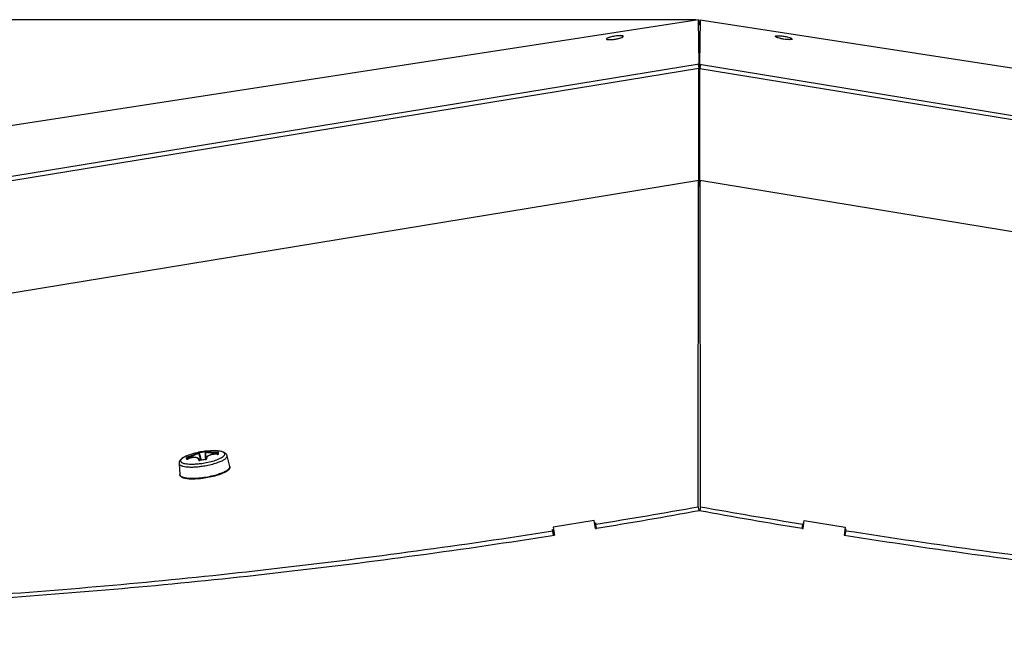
# Model space of a CAD drawing. Header units: millimetres. Extents: x 0 to 420, y 0 to 297.
# Tile 62 of 256: x 112 to 130, y 95 to 106. Entities that reach past the tile are written whole.
import ezdxf

# ---------------------------------------------------------------- set-up
doc = ezdxf.new("R2010")
doc.units = ezdxf.units.MM
doc.header["$LTSCALE"] = 23.1
doc.layers.get('0').update_dxf_attribs({"linetype": 'CONTINUOUS'})
doc.layers.add('02___PRT_ALL_AXES', color=7, linetype='CONTINUOUS')
doc.layers.add('DIM_PILOTEES', color=7, linetype='CONTINUOUS')
doc.styles.add('TEXTSTYLE_5', font='txt', dxfattribs={"width": 1.142857})
doc.dimstyles.new('DIMSTYLE_4', dxfattribs={"dimtxt": 2.5, "dimasz": 0.1875, "dimexe": 0.125, "dimexo": 0.0625, "dimgap": 1.25, "dimtad": 0, "dimtih": 1, "dimtoh": 1, "dimdsep": 46, "dimtxsty": 'TEXTSTYLE_5', "dimblk": '_FILLED', "dimblk1": '_FILLED', "dimblk2": '_FILLED', "dimcen": 0.09, "dimazin": 2, "dimtfac": 1, "dimtofl": 0, "dimtmove": 0, "dimatfit": 3, "dimldrblk": '_FILLED', "dimfxl": 1, "dimtolj": 1, "dimarcsym": 0})

# ---------------------------------------------------------------- blocks, each defined once
blk = doc.blocks.new('_FILLED')
at = {"color": 0, "linetype": 'BYBLOCK'}
blk.add_solid([(0, 0), (-1, 0.167), (-1, -0.167)], dxfattribs=at)
blk = doc.blocks.new('*D9')
at = {"layer": 'DIM_PILOTEES', "color": 2, "linetype": 'CONTINUOUS'}
for p, q in [((67.042, 106.042), (64.059, 106.042)), ((64.184, 106.042), (64.184, 83.788)), ((124.063, 106.042), (67.042, 106.042)), ((64.184, 53.247), (64.184, 78.788)), ((67.042, 53.247), (64.059, 53.247)), ((101.309, 53.247), (67.042, 53.247))]:
    blk.add_line(p, q, dxfattribs=at)
at = {"layer": 'DIM_PILOTEES', "color": 2, "linetype": 'CONTINUOUS', "xscale": 0.1875, "yscale": 0.1875, "zscale": 0.1875}
for p, rotation in [((64.184, 106.042), 90), ((64.184, 53.247), 270)]:
    blk.add_blockref('_FILLED', p, dxfattribs=dict(at, rotation=rotation))
at = {"layer": 'DIM_PILOTEES', "color": 2, "linetype": 'CONTINUOUS', "insert": (64.184, 82.538), "char_height": 2.5, "width": 8.57143, "attachment_point": 2, "line_spacing_factor": 0.9, "style": 'TEXTSTYLE_5'}
blk.add_mtext('{\\ftxt;\\W0.0001;\\H0.0001;\\~}{\\ftxt;\\W2.2857142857;\\H2.5; }{\\ftxt;\\W0.0001;\\H0.0001;\\~}', dxfattribs=at)

msp = doc.modelspace()

# ---------------------------------------------------------------- linework, layer by layer
at = {"color": 7, "linetype": 'CONTINUOUS'}
for p, q in [((124.111, 106.039), (91.578, 101.032)), ((124.126, 105.256), (124.111, 106.039)), ((124.127, 105.942), (124.111, 106.039)), ((124.125, 105.95), (124.14, 106.039)), ((124.142, 106.039), (124.127, 105.255)), ((124.127, 105.942), (124.142, 106.039)), ((124.14, 106.039), (156.675, 101.032)), ((122.779, 105.747), (122.779, 105.748)), ((125.474, 105.747), (125.474, 105.747)), ((125.474, 105.747), (125.474, 105.747)), ((124.126, 105.256), (88.579, 99.441)), ((124.116, 105.18), (88.694, 99.386)), ((124.104, 105.252), (124.116, 105.18)), ((124.127, 105.255), (124.116, 105.185)), ((124.127, 105.116), (124.116, 105.18)), ((124.118, 103.2), (124.116, 105.18)), ((124.126, 105.256), (124.138, 105.184)), ((124.127, 105.255), (159.674, 99.441)), ((124.127, 105.116), (124.137, 105.18)), ((124.135, 103.2), (124.137, 105.18)), ((124.149, 105.252), (124.137, 105.18)), ((124.137, 105.18), (159.559, 99.386)), ((91.339, 97.838), (124.118, 103.2)), ((124.107, 97.421), (124.111, 103.189)), ((124.109, 103.199), (124.111, 103.189)), ((124.111, 103.189), (124.127, 103.091)), ((124.13, 103.126), (124.118, 103.2)), ((124.124, 103.125), (124.135, 103.2)), ((124.142, 103.189), (124.127, 103.091)), ((124.135, 103.2), (156.914, 97.838)), ((124.144, 103.198), (124.142, 103.189)), ((124.146, 97.421), (124.142, 103.189)), ((115.259, 98.381), (115.258, 98.382)), ((115.26, 98.379), (115.259, 98.381)), ((115.262, 98.378), (115.26, 98.379)), ((115.262, 98.376), (115.262, 98.378)), ((115.263, 98.375), (115.262, 98.376)), ((115.298, 98.246), (115.263, 98.375)), ((115.267, 98.375), (115.263, 98.375)), ((115.273, 98.376), (115.267, 98.375)), ((115.384, 98.404), (115.371, 98.403)), ((115.371, 98.403), (115.372, 98.392)), ((115.38, 98.393), (115.372, 98.392)), ((115.381, 98.394), (115.38, 98.393)), ((115.382, 98.396), (115.381, 98.394)), ((115.381, 98.394), (115.381, 98.393)), ((115.381, 98.393), (115.388, 98.26)), ((115.384, 98.4), (115.382, 98.398)), ((115.382, 98.398), (115.382, 98.396)), ((115.385, 98.402), (115.384, 98.4)), ((115.386, 98.403), (115.385, 98.402)), ((115.387, 98.403), (115.386, 98.403)), ((115.387, 98.403), (115.387, 98.403)), ((115.483, 98.343), (115.469, 98.34)), ((115.497, 98.346), (115.483, 98.343)), ((115.512, 98.348), (115.497, 98.346)), ((115.527, 98.35), (115.512, 98.348)), ((115.543, 98.351), (115.527, 98.35)), ((115.559, 98.351), (115.543, 98.351)), ((115.576, 98.351), (115.559, 98.351)), ((115.589, 98.35), (115.576, 98.351)), ((115.588, 98.35), (115.587, 98.374)), ((115.589, 98.35), (115.589, 98.35)), ((115.59, 98.35), (115.589, 98.35)), ((115.592, 98.35), (115.59, 98.35)), ((115.594, 98.35), (115.592, 98.35)), ((115.596, 98.35), (115.594, 98.35)), ((115.598, 98.35), (115.596, 98.35)), ((115.598, 98.367), (115.598, 98.37)), ((115.599, 98.35), (115.598, 98.367)), ((115.599, 98.35), (115.598, 98.35)), ((115.601, 98.35), (115.599, 98.35)), ((115.602, 98.351), (115.601, 98.35)), ((115.603, 98.351), (115.602, 98.351)), ((115.603, 98.351), (115.603, 98.351)), ((115.603, 98.351), (115.603, 98.351)), ((115.603, 98.351), (115.603, 98.351)), ((114.913, 98.186), (114.927, 97.991)), ((115.044, 98.279), (115.043, 98.291)), ((115.054, 98.264), (115.053, 98.264)), ((115.055, 98.264), (115.054, 98.264)), ((115.056, 98.265), (115.055, 98.264)), ((115.061, 98.266), (115.056, 98.284)), ((115.061, 98.266), (115.056, 98.284)), ((115.057, 98.273), (115.056, 98.284)), ((115.057, 98.265), (115.056, 98.265)), ((115.057, 98.264), (115.064, 98.266)), ((115.059, 98.265), (115.057, 98.265)), ((115.06, 98.266), (115.059, 98.265)), ((115.062, 98.266), (115.06, 98.266)), ((115.061, 98.266), (115.061, 98.266)), ((115.064, 98.267), (115.062, 98.266)), ((115.065, 98.267), (115.064, 98.267)), ((115.066, 98.268), (115.065, 98.267)), ((115.072, 98.27), (115.066, 98.292)), ((115.072, 98.27), (115.066, 98.292)), ((115.079, 98.273), (115.066, 98.268)), ((115.066, 98.267), (115.066, 98.268)), ((115.094, 98.278), (115.079, 98.273)), ((115.083, 98.335), (115.083, 98.335)), ((115.11, 98.283), (115.094, 98.278)), ((115.125, 98.286), (115.11, 98.283)), ((115.14, 98.29), (115.125, 98.286)), ((115.154, 98.292), (115.14, 98.29)), ((115.168, 98.294), (115.154, 98.292)), ((115.182, 98.295), (115.168, 98.294)), ((115.195, 98.295), (115.182, 98.295)), ((115.207, 98.294), (115.195, 98.295)), ((115.219, 98.292), (115.207, 98.294)), ((115.23, 98.29), (115.219, 98.292)), ((115.239, 98.287), (115.23, 98.29)), ((115.248, 98.283), (115.239, 98.287)), ((115.255, 98.278), (115.248, 98.283)), ((115.261, 98.272), (115.255, 98.278)), ((115.267, 98.266), (115.261, 98.272)), ((115.27, 98.259), (115.267, 98.266)), ((115.272, 98.254), (115.27, 98.259)), ((115.272, 98.254), (115.275, 98.243)), ((115.273, 98.243), (115.272, 98.243)), ((115.272, 98.243), (115.272, 98.243)), ((115.274, 98.243), (115.273, 98.243)), ((115.276, 98.243), (115.274, 98.243)), ((115.275, 98.241), (115.28, 98.242)), ((115.277, 98.243), (115.276, 98.243)), ((115.279, 98.243), (115.277, 98.243)), ((115.281, 98.243), (115.279, 98.243)), ((115.283, 98.243), (115.281, 98.243)), ((115.297, 98.246), (115.283, 98.243)), ((115.283, 98.242), (115.283, 98.243)), ((115.315, 98.249), (115.297, 98.246)), ((115.333, 98.252), (115.315, 98.249)), ((115.35, 98.255), (115.333, 98.252)), ((115.368, 98.257), (115.35, 98.255)), ((115.382, 98.259), (115.368, 98.257)), ((115.379, 98.259), (115.379, 98.259)), ((115.383, 98.258), (115.382, 98.259)), ((115.383, 98.259), (115.382, 98.259)), ((115.386, 98.26), (115.383, 98.259)), ((115.387, 98.26), (115.386, 98.26)), ((115.389, 98.261), (115.387, 98.26)), ((115.391, 98.261), (115.389, 98.261)), ((115.392, 98.278), (115.391, 98.269)), ((115.391, 98.269), (115.392, 98.262)), ((115.392, 98.262), (115.391, 98.261)), ((115.393, 98.286), (115.392, 98.278)), ((115.393, 98.262), (115.392, 98.262)), ((115.397, 98.293), (115.393, 98.286)), ((115.394, 98.263), (115.393, 98.263)), ((115.393, 98.263), (115.393, 98.262)), ((115.394, 98.263), (115.394, 98.263)), ((115.401, 98.301), (115.397, 98.293)), ((115.408, 98.308), (115.401, 98.301)), ((115.415, 98.314), (115.408, 98.308)), ((115.424, 98.321), (115.415, 98.314)), ((115.433, 98.326), (115.424, 98.321)), ((115.444, 98.331), (115.433, 98.326)), ((115.456, 98.336), (115.444, 98.331)), ((115.469, 98.34), (115.456, 98.336)), ((115.811, 98.135), (115.763, 98.325)), ((115.811, 98.135), (115.813, 98.127)), ((114.927, 97.991), (114.927, 97.991)), ((124.107, 97.421), (124.117, 97.355)), ((124.146, 97.421), (124.136, 97.355)), ((122.288, 97.038), (122.272, 97.155)), ((122.275, 97.137), (122.29, 97.139)), ((122.29, 97.139), (122.292, 97.114)), ((125.963, 97.139), (125.961, 97.114)), ((125.963, 97.038), (125.978, 97.155)), ((125.976, 97.137), (125.963, 97.139)), ((121.529, 97.019), (121.546, 97.022)), ((121.532, 96.994), (121.529, 97.019)), ((121.546, 96.918), (121.529, 97.019)), ((121.544, 96.918), (121.532, 96.994)), ((122.304, 97.04), (122.292, 97.114)), ((125.949, 97.04), (125.961, 97.114)), ((126.724, 97.018), (126.704, 97.022)), ((126.707, 96.917), (126.724, 97.018)), ((126.709, 96.917), (126.721, 96.993)), ((126.721, 96.993), (126.724, 97.018))]:
    msp.add_line(p, q, dxfattribs=at)
at = {"color": 3, "linetype": 'CONTINUOUS'}
for p, q in [((124.121, 103.124), (124.13, 103.126)), ((124.132, 103.124), (124.124, 103.125)), ((122.267, 97.181), (121.541, 97.063)), ((122.286, 97.037), (122.267, 97.181)), ((125.964, 97.037), (125.983, 97.181)), ((125.983, 97.181), (126.71, 97.063)), ((121.541, 97.063), (121.559, 96.92)), ((122.286, 97.037), (122.304, 97.04)), ((125.949, 97.04), (125.964, 97.037)), ((126.71, 97.063), (126.691, 96.92))]:
    msp.add_line(p, q, dxfattribs=at)
at = {"color": 7, "linetype": 'CONTINUOUS'}
for centre, radius, start, end in [((115.519, 97.142), 1.27, 95.9992, 110.0868), ((115.519, 97.137), 1.275, 96.6764, 101.222), ((115.519, 97.135), 1.265, 96.6761, 101.2216), ((99.589, 93.947), 16.297, 15.3034, 15.7702), ((131.624, 99.095), 16.267, 182.4768, 182.9452), ((115.397, 98.24), 0.165, 93.8349, 94.5311), ((115.519, 97.141), 1.271, 88.4216, 95.9951), ((115.532, 97.602), 0.811, 87.675, 88.4217), ((115.534, 97.665), 0.747, 86.7165, 87.6781), ((115.539, 97.747), 0.665, 85.245, 86.7263), ((115.594, 98.419), 0.0692, 265.9659, 268.3014), ((115.55, 97.867), 0.544, 82.9157, 85.2924), ((113.396, 98.184), 2.21, 4.6716, 4.8184), ((112.774, 98.133), 2.834, 4.5484, 4.6723), ((111.982, 98.07), 3.628, 4.4253, 4.5483), ((113.143, 98.173), 2.474, 4.5345, 4.8096), ((111.59, 98.049), 4.033, 4.3484, 4.5451), ((115.557, 97.924), 0.487, 82.6328, 82.8929), ((114.941, 98.188), 0.0278, 184.5513, 191.8864), ((115.615, 98.325), 0.573, 184.6273, 186.0091), ((115.049, 98.256), 0.00978, 45.5505, 57.3047), ((115.557, 98.313), 0.501, 184.5692, 185.4521), ((115.039, 98.334), 0.072, 289.8205, 291.925), ((115.232, 98.244), 0.0412, 358.6084, 359.2127), ((115.274, 98.285), 0.044, 277.4531, 281.1006), ((115.542, 96.92), 1.347, 96.7988, 101.101), ((115.098, 99.728), 1.553, 277.1193, 281.0155), ((115.377, 98.302), 0.0447, 276.7981, 278.1113), ((115.377, 98.302), 0.0442, 278.1058, 280.9335), ((115.378, 98.299), 0.0417, 280.8986, 285.8414), ((115.43, 98.272), 0.0389, 193.4329, 194.3183), ((115.736, 98.318), 0.0278, 4.5624, 14.4142), ((115.084, 99.812), 1.688, 277.4775, 280.6879), ((115.783, 98.128), 0.0296, 358.4461, 4.5272), ((115.781, 98.128), 0.0312, 352.9427, 358.434), ((102.175, 221.564), 126.066, 279.18232, 280.01868), ((146.078, 221.564), 126.066, 259.98132, 260.81768)]:
    msp.add_arc(centre, radius, start, end, dxfattribs=at)
at = {"color": 3, "linetype": 'CONTINUOUS'}
for centre, radius, start, end in [((104.94, 202.363), 106.744, 279.3619, 280.35401), ((143.311, 202.366), 106.747, 259.646, 260.63948)]:
    msp.add_arc(centre, radius, start, end, dxfattribs=at)
at = {"color": 7, "linetype": 'CONTINUOUS'}
for points, knots in [([(122.779, 105.748), (122.778, 105.753), (122.758, 105.758), (122.73, 105.759), (122.682, 105.757), (122.629, 105.75), (122.576, 105.74), (122.529, 105.727), (122.501, 105.716), (122.483, 105.706), (122.483, 105.7)], [0, 0, 0, 0, 0.048273, 0.155142, 0.311228, 0.494765, 0.679184, 0.837767, 0.948289, 1, 1, 1, 1]), ([(122.483, 105.7), (122.483, 105.699), (122.483, 105.699), (122.484, 105.698), (122.484, 105.698)], [0, 0, 0, 0, 0.488552, 1, 1, 1, 1]), ([(122.484, 105.698), (122.487, 105.693), (122.507, 105.689), (122.539, 105.688), (122.586, 105.691), (122.639, 105.698), (122.691, 105.708), (122.735, 105.721), (122.763, 105.731), (122.779, 105.742), (122.779, 105.747)], [0, 0, 0, 0, 0.057427, 0.171115, 0.329287, 0.510732, 0.690421, 0.843604, 0.949942, 1, 1, 1, 1]), ([(125.474, 105.747), (125.475, 105.752), (125.495, 105.758), (125.523, 105.759), (125.571, 105.757), (125.624, 105.75), (125.678, 105.74), (125.724, 105.727), (125.752, 105.716), (125.77, 105.705), (125.77, 105.7)], [0, 0, 0, 0, 0.048273, 0.155142, 0.311228, 0.494765, 0.679184, 0.837767, 0.948289, 1, 1, 1, 1]), ([(125.474, 105.747), (125.474, 105.748), (125.474, 105.749), (125.474, 105.749), (125.475, 105.749)], [0, 0, 0, 0, 0.48858, 1, 1, 1, 1]), ([(125.475, 105.744), (125.474, 105.745), (125.474, 105.745), (125.474, 105.746), (125.474, 105.747)], [0, 0, 0, 0, 0.526177, 1, 1, 1, 1]), ([(125.77, 105.699), (125.769, 105.694), (125.749, 105.689), (125.72, 105.688), (125.673, 105.69), (125.619, 105.697), (125.566, 105.707), (125.52, 105.72), (125.492, 105.731), (125.474, 105.742), (125.474, 105.747)], [0, 0, 0, 0, 0.048277, 0.155148, 0.311235, 0.494772, 0.679189, 0.837771, 0.948291, 1, 1, 1, 1]), ([(125.475, 105.749), (125.478, 105.754), (125.498, 105.758), (125.53, 105.759), (125.577, 105.756), (125.63, 105.749), (125.681, 105.739), (125.726, 105.726), (125.753, 105.716), (125.77, 105.705), (125.77, 105.7)], [0, 0, 0, 0, 0.057425, 0.171113, 0.329284, 0.510729, 0.69042, 0.843604, 0.949943, 1, 1, 1, 1]), ([(125.769, 105.697), (125.766, 105.693), (125.747, 105.689), (125.717, 105.687), (125.672, 105.69), (125.621, 105.697), (125.57, 105.706), (125.526, 105.718), (125.495, 105.729), (125.477, 105.738), (125.475, 105.744)], [0, 0, 0, 0, 0.055076, 0.163291, 0.314543, 0.489974, 0.666994, 0.822777, 0.937736, 1, 1, 1, 1]), ([(125.77, 105.699), (125.77, 105.699), (125.77, 105.698), (125.769, 105.698), (125.769, 105.697)], [0, 0, 0, 0, 0.488552, 1, 1, 1, 1]), ([(115.063, 98.303), (115.088, 98.312), (115.123, 98.325), (115.169, 98.343), (115.194, 98.353), (115.211, 98.361), (115.223, 98.366), (115.232, 98.37), (115.239, 98.374), (115.245, 98.377), (115.248, 98.378), (115.249, 98.38), (115.25, 98.381), (115.251, 98.381), (115.251, 98.382), (115.251, 98.382), (115.251, 98.382)], [0, 0, 0, 0, 0.379175, 0.555433, 0.710844, 0.778194, 0.837484, 0.888011, 0.929224, 0.960737, 0.972792, 0.982376, 0.989529, 0.994369, 0.997331, 1, 1, 1, 1]), ([(115.066, 98.292), (115.079, 98.297), (115.103, 98.306), (115.14, 98.319), (115.174, 98.332), (115.204, 98.344), (115.228, 98.355), (115.245, 98.363), (115.255, 98.368), (115.259, 98.371), (115.262, 98.373), (115.263, 98.374), (115.263, 98.375)], [0, 0, 0, 0, 0.185504, 0.368521, 0.540782, 0.694161, 0.821361, 0.916583, 0.950944, 0.976109, 0.992123, 1, 1, 1, 1]), ([(115.271, 98.387), (115.268, 98.387), (115.264, 98.386), (115.258, 98.385), (115.254, 98.384), (115.252, 98.383), (115.251, 98.383), (115.251, 98.382), (115.251, 98.382)], [0, 0, 0, 0, 0.391468, 0.721408, 0.845566, 0.935229, 0.986747, 1, 1, 1, 1]), ([(115.271, 98.387), (115.271, 98.387), (115.271, 98.387), (115.271, 98.386), (115.271, 98.385), (115.272, 98.383), (115.272, 98.38), (115.273, 98.377), (115.273, 98.376)], [0, 0, 0, 0, 0.024944, 0.087291, 0.184481, 0.31225, 0.635409, 1, 1, 1, 1]), ([(115.381, 98.393), (115.381, 98.392), (115.383, 98.391), (115.386, 98.39), (115.391, 98.388), (115.401, 98.386), (115.419, 98.384), (115.445, 98.381), (115.476, 98.379), (115.511, 98.377), (115.548, 98.375), (115.574, 98.375), (115.587, 98.374)], [0, 0, 0, 0, 0.008504, 0.02476, 0.049937, 0.084142, 0.17868, 0.304931, 0.457428, 0.629274, 0.812761, 1, 1, 1, 1]), ([(115.391, 98.405), (115.391, 98.405), (115.388, 98.405), (115.387, 98.405), (115.386, 98.405)], [0, 0, 0, 0, 0.195287, 1, 1, 1, 1]), ([(115.391, 98.405), (115.388, 98.403), (115.402, 98.399), (115.409, 98.398), (115.419, 98.396), (115.43, 98.395), (115.449, 98.393), (115.475, 98.391), (115.51, 98.389), (115.547, 98.387), (115.573, 98.386), (115.586, 98.386)], [0, 0, 0, 0, 0.055926, 0.095284, 0.14449, 0.203028, 0.270216, 0.4271, 0.607158, 0.801258, 1, 1, 1, 1]), ([(115.589, 98.35), (115.564, 98.351), (115.526, 98.351), (115.479, 98.342), (115.449, 98.333), (115.425, 98.32), (115.408, 98.306), (115.399, 98.288), (115.4, 98.276), (115.402, 98.27)], [0, 0, 0, 0, 0.338691, 0.494114, 0.632312, 0.74946, 0.845168, 0.924668, 1, 1, 1, 1]), ([(115.763, 98.325), (115.76, 98.334), (115.752, 98.351), (115.733, 98.371), (115.71, 98.384), (115.675, 98.398), (115.622, 98.408), (115.578, 98.411), (115.554, 98.412)], [0, 0, 0, 0, 0.118359, 0.230046, 0.337833, 0.448986, 0.699997, 1, 1, 1, 1]), ([(115.586, 98.386), (115.586, 98.385), (115.587, 98.384), (115.587, 98.38), (115.587, 98.377), (115.587, 98.374)], [0, 0, 0, 0, 0.130557, 0.363004, 1, 1, 1, 1]), ([(115.609, 98.38), (115.609, 98.381), (115.606, 98.383), (115.601, 98.384), (115.594, 98.385), (115.589, 98.385), (115.586, 98.386)], [0, 0, 0, 0, 0.111273, 0.334468, 0.646526, 1, 1, 1, 1]), ([(115.598, 98.37), (115.598, 98.37), (115.597, 98.371), (115.593, 98.373), (115.589, 98.374), (115.587, 98.374)], [0, 0, 0, 0, 0.130487, 0.35844, 1, 1, 1, 1]), ([(115.592, 98.349), (115.593, 98.349), (115.595, 98.349), (115.598, 98.349), (115.6, 98.35)], [0, 0, 0, 0, 0.260188, 1, 1, 1, 1]), ([(115.609, 98.38), (115.606, 98.38), (115.6, 98.378), (115.598, 98.372), (115.598, 98.37)], [0, 0, 0, 0, 0.504362, 1, 1, 1, 1]), ([(115.6, 98.35), (115.602, 98.35), (115.604, 98.35), (115.608, 98.351), (115.611, 98.353), (115.611, 98.354)], [0, 0, 0, 0, 0.372479, 0.667882, 1, 1, 1, 1]), ([(115.604, 98.263), (115.622, 98.27), (115.653, 98.284), (115.687, 98.305), (115.707, 98.322), (115.718, 98.336), (115.723, 98.348), (115.723, 98.356)], [0, 0, 0, 0, 0.361087, 0.646987, 0.76054, 0.85532, 1, 1, 1, 1]), ([(115.723, 98.356), (115.723, 98.359), (115.721, 98.365), (115.715, 98.374), (115.706, 98.381), (115.689, 98.391), (115.659, 98.401), (115.634, 98.405), (115.619, 98.407)], [0, 0, 0, 0, 0.074648, 0.155797, 0.250035, 0.361322, 0.641392, 1, 1, 1, 1]), ([(115.083, 98.335), (115.06, 98.327), (115.02, 98.31), (114.973, 98.284), (114.944, 98.26), (114.927, 98.239), (114.915, 98.215), (114.912, 98.196), (114.913, 98.186)], [0, 0, 0, 0, 0.29995, 0.550926, 0.662093, 0.769914, 0.881597, 1, 1, 1, 1]), ([(114.914, 98.183), (114.917, 98.167), (114.94, 98.152), (114.966, 98.143), (114.994, 98.135), (115.036, 98.129), (115.094, 98.125), (115.159, 98.125), (115.23, 98.129), (115.279, 98.135), (115.304, 98.138)], [0, 0, 0, 0, 0.118408, 0.162662, 0.213283, 0.333117, 0.47578, 0.637629, 0.814097, 1, 1, 1, 1]), ([(115.083, 98.335), (115.062, 98.327), (115.025, 98.312), (114.984, 98.29), (114.96, 98.271), (114.948, 98.258), (114.941, 98.245), (114.94, 98.237), (114.94, 98.233)], [0, 0, 0, 0, 0.36351, 0.651799, 0.765488, 0.859239, 0.93551, 1, 1, 1, 1]), ([(114.94, 98.233), (114.94, 98.23), (114.942, 98.223), (114.948, 98.215), (114.957, 98.207), (114.974, 98.198), (115.003, 98.188), (115.046, 98.181), (115.098, 98.177), (115.157, 98.176), (115.222, 98.18), (115.267, 98.184), (115.29, 98.187)], [0, 0, 0, 0, 0.02464, 0.051409, 0.082474, 0.119137, 0.211366, 0.32944, 0.471383, 0.633626, 0.811587, 1, 1, 1, 1]), ([(115.063, 98.303), (115.061, 98.302), (115.056, 98.3), (115.049, 98.297), (115.045, 98.294), (115.043, 98.292), (115.043, 98.291)], [0, 0, 0, 0, 0.345555, 0.65583, 0.883018, 1, 1, 1, 1]), ([(115.043, 98.291), (115.046, 98.292), (115.052, 98.292), (115.056, 98.287), (115.056, 98.284)], [0, 0, 0, 0, 0.503679, 1, 1, 1, 1]), ([(115.045, 98.265), (115.045, 98.264), (115.049, 98.263), (115.053, 98.263), (115.056, 98.264), (115.057, 98.264)], [0, 0, 0, 0, 0.317993, 0.617524, 1, 1, 1, 1]), ([(115.066, 98.292), (115.064, 98.291), (115.06, 98.289), (115.057, 98.287), (115.056, 98.285), (115.056, 98.284)], [0, 0, 0, 0, 0.634735, 0.866006, 1, 1, 1, 1]), ([(115.063, 98.303), (115.063, 98.303), (115.063, 98.301), (115.064, 98.298), (115.065, 98.295), (115.066, 98.292)], [0, 0, 0, 0, 0.132094, 0.364003, 1, 1, 1, 1]), ([(115.262, 98.248), (115.262, 98.254), (115.26, 98.266), (115.248, 98.28), (115.228, 98.289), (115.203, 98.294), (115.172, 98.294), (115.126, 98.288), (115.09, 98.277), (115.066, 98.267)], [0, 0, 0, 0, 0.076703, 0.154725, 0.247801, 0.362707, 0.499849, 0.655731, 1, 1, 1, 1]), ([(115.262, 98.248), (115.261, 98.247), (115.262, 98.245), (115.265, 98.243), (115.27, 98.242), (115.273, 98.241), (115.275, 98.241)], [0, 0, 0, 0, 0.176172, 0.388209, 0.663988, 1, 1, 1, 1]), ([(115.262, 98.248), (115.264, 98.249), (115.268, 98.248), (115.272, 98.245), (115.273, 98.243)], [0, 0, 0, 0, 0.512503, 1, 1, 1, 1]), ([(115.402, 98.27), (115.4, 98.27), (115.396, 98.268), (115.393, 98.264), (115.393, 98.262)], [0, 0, 0, 0, 0.514025, 1, 1, 1, 1]), ([(115.394, 98.261), (115.397, 98.262), (115.4, 98.264), (115.402, 98.269), (115.402, 98.27)], [0, 0, 0, 0, 0.602636, 1, 1, 1, 1]), ([(115.395, 98.204), (115.433, 98.211), (115.504, 98.228), (115.573, 98.25), (115.604, 98.263)], [0, 0, 0, 0, 0.532052, 1, 1, 1, 1]), ([(115.397, 98.153), (115.435, 98.16), (115.506, 98.176), (115.575, 98.197), (115.607, 98.209)], [0, 0, 0, 0, 0.524711, 1, 1, 1, 1]), ([(115.607, 98.209), (115.63, 98.217), (115.67, 98.233), (115.715, 98.258), (115.741, 98.279), (115.754, 98.293), (115.762, 98.306), (115.764, 98.316), (115.763, 98.32)], [0, 0, 0, 0, 0.363607, 0.651994, 0.765698, 0.859425, 0.935624, 1, 1, 1, 1]), ([(115.138, 97.927), (115.178, 97.927), (115.262, 97.931), (115.388, 97.947), (115.513, 97.972), (115.594, 97.995), (115.632, 98.008)], [0, 0, 0, 0, 0.239429, 0.499986, 0.76055, 1, 1, 1, 1]), ([(115.634, 97.992), (115.596, 97.979), (115.516, 97.956), (115.391, 97.93), (115.264, 97.915), (115.18, 97.911), (115.14, 97.912)], [0, 0, 0, 0, 0.238963, 0.499993, 0.761027, 1, 1, 1, 1]), ([(115.632, 98.008), (115.656, 98.016), (115.701, 98.033), (115.751, 98.059), (115.781, 98.08), (115.8, 98.098), (115.811, 98.114), (115.812, 98.124)], [0, 0, 0, 0, 0.356506, 0.645023, 0.760984, 0.857766, 1, 1, 1, 1]), ([(115.813, 98.127), (115.813, 98.12), (115.811, 98.106), (115.8, 98.086), (115.784, 98.069), (115.754, 98.046), (115.704, 98.019), (115.659, 98.001), (115.634, 97.992)], [0, 0, 0, 0, 0.089136, 0.180046, 0.278908, 0.390964, 0.663407, 1, 1, 1, 1]), ([(115.14, 97.912), (115.113, 97.912), (115.074, 97.914), (115.025, 97.922), (114.994, 97.93), (114.969, 97.939), (114.948, 97.952), (114.932, 97.969), (114.928, 97.983), (114.927, 97.991)], [0, 0, 0, 0, 0.33938, 0.483938, 0.610875, 0.721289, 0.818683, 0.909764, 1, 1, 1, 1]), ([(114.927, 97.991), (114.927, 97.986), (114.931, 97.976), (114.944, 97.963), (114.962, 97.953), (114.987, 97.944), (115.017, 97.937), (115.068, 97.929), (115.109, 97.928), (115.138, 97.927)], [0, 0, 0, 0, 0.061869, 0.134174, 0.22486, 0.337243, 0.472046, 0.628586, 1, 1, 1, 1]), ([(103.253, 95.653), (104.651, 95.616), (107.558, 95.628), (112.043, 95.863), (116.741, 96.312), (119.924, 96.744), (121.532, 96.994)], [0, 0, 0, 0, 0.228577, 0.475013, 0.734034, 1, 1, 1, 1]), ([(145, 95.652), (143.602, 95.616), (140.695, 95.628), (136.21, 95.863), (131.512, 96.311), (128.329, 96.743), (126.721, 96.993)], [0, 0, 0, 0, 0.228577, 0.475013, 0.734034, 1, 1, 1, 1])]:
    msp.add_open_spline(points, degree=3, knots=knots, dxfattribs=at)
for points in [[(115.251, 98.382), (115.253, 98.383), (115.256, 98.383), (115.258, 98.382)], [(115.391, 98.405), (115.389, 98.404), (115.388, 98.404), (115.387, 98.403)], [(115.611, 98.354), (115.608, 98.355), (115.604, 98.353), (115.602, 98.351)], [(115.045, 98.265), (115.048, 98.266), (115.052, 98.266), (115.054, 98.264)], [(115.273, 98.244), (115.273, 98.247), (115.273, 98.25), (115.272, 98.254)], [(115.389, 98.259), (115.391, 98.26), (115.393, 98.26), (115.394, 98.261)], [(115.391, 98.269), (115.391, 98.267), (115.392, 98.265), (115.392, 98.263)]]:
    msp.add_open_spline(points, degree=3, dxfattribs=at)
at = {"color": 3, "linetype": 'CONTINUOUS'}
for points, knots in [([(103.273, 95.59), (104.67, 95.556), (107.576, 95.569), (112.06, 95.796), (116.762, 96.234), (119.949, 96.666), (121.559, 96.92)], [0, 0, 0, 0, 0.228407, 0.474641, 0.733629, 1, 1, 1, 1]), ([(126.691, 96.92), (128.301, 96.666), (131.488, 96.234), (136.19, 95.796), (140.675, 95.569), (143.58, 95.556), (144.978, 95.59)], [0, 0, 0, 0, 0.266371, 0.525359, 0.771593, 1, 1, 1, 1])]:
    msp.add_open_spline(points, degree=3, knots=knots, dxfattribs=at)
at = {"layer": '02___PRT_ALL_AXES', "color": 7, "linetype": 'CONTINUOUS'}
msp.add_line((122.779, 105.747), (122.779, 105.748), dxfattribs=at)
for points, knots in [([(122.483, 105.7), (122.484, 105.695), (122.504, 105.689), (122.533, 105.688), (122.58, 105.69), (122.634, 105.697), (122.687, 105.707), (122.733, 105.72), (122.762, 105.731), (122.779, 105.742), (122.779, 105.747)], [0, 0, 0, 0, 0.048277, 0.155148, 0.311235, 0.494772, 0.679189, 0.837771, 0.948291, 1, 1, 1, 1]), ([(122.484, 105.703), (122.484, 105.703), (122.483, 105.702), (122.483, 105.701), (122.483, 105.7)], [0, 0, 0, 0, 0.526141, 1, 1, 1, 1]), ([(122.778, 105.75), (122.775, 105.754), (122.757, 105.758), (122.726, 105.76), (122.681, 105.757), (122.63, 105.751), (122.58, 105.741), (122.535, 105.729), (122.504, 105.718), (122.487, 105.709), (122.484, 105.703)], [0, 0, 0, 0, 0.055076, 0.16329, 0.314541, 0.489974, 0.666995, 0.822778, 0.937737, 1, 1, 1, 1]), ([(122.779, 105.748), (122.779, 105.748), (122.779, 105.749), (122.779, 105.75), (122.778, 105.75)], [0, 0, 0, 0, 0.48858, 1, 1, 1, 1])]:
    msp.add_open_spline(points, degree=3, knots=knots, dxfattribs=at)

# ---------------------------------------------------------------- dimensions: what is measured, and where the dimension line sits
at = {"layer": 'DIM_PILOTEES', "color": 2, "linetype": 'CONTINUOUS'}
dim = msp.add_linear_dim(base=(64.184, 53.247), p1=(124.125, 106.042), p2=(101.372, 53.247), angle=270, text='{\\ftxt;\\W0.0001;\\H0.0001;\\~}{\\ftxt;\\W2.2857142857;\\H2.5; }{\\ftxt;\\W0.0001;\\H0.0001;\\~}', dimstyle='DIMSTYLE_4', dxfattribs=at)
dim.commit()
dim.dimension.update_dxf_attribs({"geometry": '*D9', "text_midpoint": (61.327, 80.038), "dimtype": 160})

doc.saveas('drawing.dxf')
